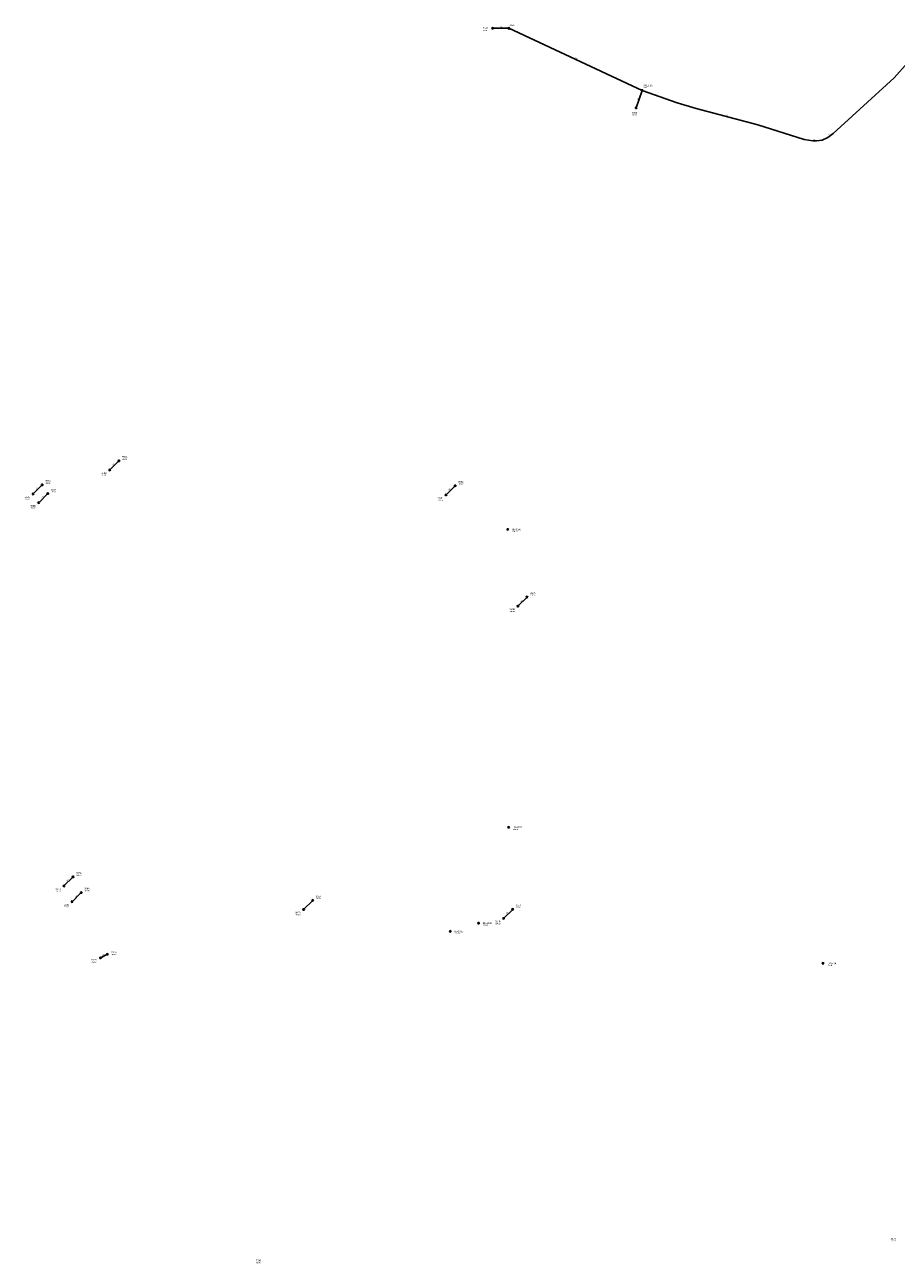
# Model space of a CAD drawing. Header units: metres. Extents: x 179992 to 198392, y 351761 to 369438.
# Tile 56 of 194: x 186060 to 187014, y 359673 to 361029. Entities that reach past the tile are written whole.
import ezdxf

# ---------------------------------------------------------------- set-up
doc = ezdxf.new("R2010")
doc.units = ezdxf.units.M

msp = doc.modelspace()

# ---------------------------------------------------------------- linework, layer by layer
at = {"layer": 'B-WE-RI-DRAINAGE-DRAIN_BETON', "linetype": 'Continuous'}
msp.add_lwpolyline([(186365.585, 360059.947), (186375.585, 360069.947)], dxfattribs=at)
at = {"layer": 'B-WE-RI-DRAINAGE-DRAIN_BETON_200', "linetype": 'Continuous'}
msp.add_lwpolyline([(186153.395, 360541.128), (186163.395, 360551.128)], dxfattribs=at)
at = {"layer": 'B-WE-RI-DRAINAGE-DRAIN_BETON_250', "linetype": 'Continuous'}
for points in [[(186103.245, 360085.7), (186113.245, 360095.7)], [(186112.214, 360068.522), (186122.214, 360078.522)], [(186584.373, 360050.126), (186594.373, 360060.126)]]:
    msp.add_lwpolyline(points, dxfattribs=at)
at = {"layer": 'B-WE-RI-DRAINAGE-DRAIN_BETON_300', "linetype": 'Continuous'}
for points in [[(186069.51, 360514.874), (186079.51, 360524.874)], [(186600.052, 360392.04), (186610.052, 360402.04)]]:
    msp.add_lwpolyline(points, dxfattribs=at)
at = {"layer": 'B-WE-RI-DRAINAGE-DRAIN_BETON_500', "linetype": 'Continuous'}
msp.add_lwpolyline([(186521.416, 360513.843), (186531.416, 360523.843)], dxfattribs=at)
at = {"layer": 'B-WE-RI-DRAINAGE-DRAIN_BETON_700', "linetype": 'Continuous'}
msp.add_lwpolyline([(186075.657, 360505.27), (186085.657, 360515.27)], dxfattribs=at)
at = {"layer": 'B-WE-RI-DRAINAGE-DRAIN_PVC_600', "linetype": 'Continuous'}
msp.add_lwpolyline([(186143.257, 360006.934), (186150.826, 360010.947)], dxfattribs=at)
at = {"layer": 'B-WE-RI-DRAINAGE-RIOOLPUT_INSPECTIEPUT'}
for centre in [(186153.39, 360541.13), (186163.39, 360551.13), (186069.51, 360514.87), (186079.51, 360524.87), (186085.66, 360515.27), (186521.42, 360513.84), (186531.42, 360523.84), (186075.66, 360505.27), (186600.05, 360392.04), (186610.05, 360402.04), (186113.24, 360095.7), (186103.24, 360085.7), (186112.21, 360068.52), (186122.21, 360078.52), (186375.58, 360069.95), (186365.58, 360059.95), (186594.37, 360060.13), (186584.37, 360050.13), (186150.83, 360010.95), (186143.26, 360006.93)]:
    msp.add_circle(centre, 0.8, dxfattribs=at)
at = {"layer": 'B-WE-RI-PERSLEIDING_PP_50', "linetype": 'Continuous'}
msp.add_lwpolyline([(186736.07, 360956.6), (186774.226, 360943.147), (186795.001, 360936.992), (186862.714, 360919.037), (186913.499, 360902.879), (186922.989, 360901.34), (186926.836, 360901.596), (186932.992, 360902.366), (186939.148, 360904.931), (186945.047, 360909.547), (187011.991, 360970.335), (187026.867, 360987.263)], dxfattribs=at)
at = {"layer": 'B-WE-RI-RIOOLPUT_INSPECTIEPUT'}
for centre in [(186589, 360476), (186590, 360150), (186557, 360045), (186526, 360036), (186934, 360001)]:
    msp.add_circle(centre, 0.8, dxfattribs=at)
at = {"layer": 'B-WE-RI-VWA-POMPPUT'}
msp.add_circle((186736.07, 360956.6), 0.8, dxfattribs=at)
at = {"layer": 'B-WE-RI-VWA-RIOOLLEIDING', "linetype": 'Continuous'}
for points in [[(186572.34, 361024.64), (186590.15, 361024.64)], [(186590.15, 361024.64), (186736.07, 360956.6)], [(186729.46, 360937.5), (186736.07, 360956.6)]]:
    msp.add_lwpolyline(points, dxfattribs=at)
at = {"layer": 'B-WE-RI-VWA-RIOOLPUT_INSPECTIEPUT'}
for centre in [(186572.34, 361024.64), (186590.15, 361024.64), (186729.46, 360937.5)]:
    msp.add_circle(centre, 0.8, dxfattribs=at)

# ---------------------------------------------------------------- texts
at = {"layer": 'B-WE-RI-DRAINAGE_AFM'}
for s, rotation, p in [('200', 45, (186156.73, 360545.58)), ('300', 45, (186072.85, 360519.33)), ('500', 45, (186524.76, 360518.3)), ('700', 45, (186079, 360509.74)), ('300', 45, (186603.39, 360396.49)), ('250', 45, (186106.59, 360090.15)), ('250', 45, (186115.56, 360072.99)), ('250', 45, (186587.71, 360054.58)), ('600', 27.93, (186145.31, 360008.91))]:
    msp.add_text(s, height=1.3, rotation=rotation, dxfattribs=at).set_placement(p)
at = {"layer": 'B-WE-RI-DRAINAGE_PUTDEKSELNIVEAU'}
for p in [(186166.79, 360552.48), (186082.9, 360526.23), (186144.24, 360534.79), (186089.05, 360516.62), (186534.81, 360525.2), (186060.36, 360508.54), (186066.5, 360498.94), (186512.26, 360507.51), (186613.45, 360403.39), (186590.9, 360385.71), (186116.64, 360097.05), (186094.09, 360079.37), (186125.61, 360079.88), (186378.98, 360071.3), (186103.06, 360062.19), (186356.43, 360053.61), (186597.77, 360061.48), (186575.22, 360043.79), (186133.22, 360001.81), (186155.1, 360010.19), (187008.28, 359696.58)]:
    msp.add_text('-999.99', height=1.2, dxfattribs=at).set_placement(p)
at = {"layer": 'B-WE-RI-DRAINAGE_PUTNUMMER'}
for s, p in [('358A', (186166.79, 360554.52)), ('357A', (186082.9, 360528.27)), ('358B', (186144.24, 360536.83)), ('359A', (186534.81, 360527.24)), ('356A', (186089.05, 360518.66)), ('357B', (186060.36, 360510.58)), ('356B', (186066.5, 360500.98)), ('359B', (186512.26, 360509.55)), ('360A', (186613.45, 360405.43)), ('360B', (186590.9, 360387.75)), ('367A', (186116.64, 360099.09)), ('367B', (186094.09, 360081.41)), ('366A', (186125.61, 360081.92)), ('366B', (186103.06, 360064.23)), ('362A', (186378.98, 360073.34)), ('362B', (186356.43, 360055.65)), ('361A', (186597.77, 360063.52)), ('361B', (186575.22, 360045.83)), ('314A', (186155.1, 360012.23)), ('314B', (186133.22, 360003.85)), ('317B', (187008.28, 359698.62))]:
    msp.add_text(s, height=1.8, dxfattribs=at).set_placement(p)
at = {"layer": 'B-WE-RI-PERSLEIDING_AFM'}
for rotation, p in [(-14.85, (186828.06, 360929.04)), (38.04, (186940.8, 360907.21)), (3.81, (186923.82, 360902.18))]:
    msp.add_text('50', height=1.3, rotation=rotation, dxfattribs=at).set_placement(p)
at = {"layer": 'B-WE-RI-VWA_AFM'}
msp.add_text('160', height=1.3, dxfattribs=at).set_placement((186579.69, 361025.41))
for rotation, p in [(-25, (186662.03, 360991.99)), (70.91, (186731.51, 360945.85))]:
    msp.add_text('160', height=1.3, rotation=rotation, dxfattribs=at).set_placement(p)
at = {"layer": 'B-WE-RI-VWA_PUTDEKSELNIVEAU'}
for s, p in [('999.00', (186591.15, 361027.3)), ('999.00', (186561.78, 361021.7)), ('29.82', (186737.07, 360959.26)), ('999.00', (186724.94, 360929.15)), ('999.00', (186313.37, 359672.72))]:
    msp.add_text(s, height=1.2, dxfattribs=at).set_placement(p)
at = {"layer": 'B-WE-RI-VWA_PUTNUMMER'}
for s, p in [('7367', (186561.78, 361023.74)), ('G01_01A', (186737.07, 360961.3)), ('7368', (186724.94, 360931.19)), ('7280', (186313.37, 359674.76))]:
    msp.add_text(s, height=1.8, dxfattribs=at).set_placement(p)
at = {"layer": 'B-WE-RI_PUTDEKSELNIVEAU'}
for p in [(186593.8, 360473.06), (186594.8, 360147.06), (186561.8, 360042.06), (186530.8, 360033.06), (186938.8, 359998.06)]:
    msp.add_text('-999.99', height=1.2, dxfattribs=at).set_placement(p)
at = {"layer": 'B-WE-RI_PUTNUMMER'}
for s, p in [('IBA1036', (186593.8, 360475.1)), ('IBA1037', (186594.8, 360149.1)), ('IBA1030', (186561.8, 360044.1)), ('IBA1038', (186530.8, 360035.1)), ('IBA1039', (186938.8, 360000.1))]:
    msp.add_text(s, height=1.8, dxfattribs=at).set_placement(p)

doc.saveas('drawing.dxf')
